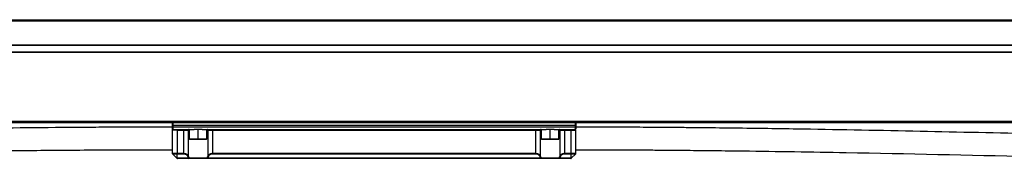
# Model space of a CAD drawing. Header units: millimetres. Extents: x -565 to 1980, y 407 to 731.
# Tile 18 of 22: x 1370 to 1675, y 556 to 600. Entities that reach past the tile are written whole.
import ezdxf

# ---------------------------------------------------------------- set-up
doc = ezdxf.new("R2010")
doc.units = ezdxf.units.MM

# ---------------------------------------------------------------- blocks, each defined once
blk = doc.blocks.new('Drawing View6')
at = {"color": 7, "linetype": 'Continuous', "lineweight": 25}
for p, q in [((-835, 37.51), (153, 37.51)), ((153, 37.01), (-835, 37.01)), ((-835, 29.71), (153, 29.71)), ((153, 29.51), (-835, 29.51)), ((-835, 27.51), (153, 27.51)), ((153, 27.31), (-835, 27.31)), ((-835, 6.01), (153, 6.01)), ((153, 5.51), (-835, 5.51)), ((-403.5, 5.31), (-403.5, 4.71)), ((-403.5, 4.71), (-403.5, 4.31)), ((-403.3, 4.71), (-403.5, 4.71)), ((-403.3, 4.31), (-403.5, 4.31)), ((-403.5, 4.31), (-403.5, 3.71)), ((-403.5, 3.31), (-403.5, -3.9)), ((-403.3, 5.51), (-403.3, 4.71)), ((-278.7, 4.71), (-403.3, 4.71)), ((-403.3, 4.71), (-403.3, 4.31)), ((-403.3, 4.31), (-278.7, 4.31)), ((-403.3, 4.31), (-403.3, 3.51)), ((-403.3, 3.51), (-396.75, 3.51)), ((-402, 3.31), (-399.93, 3.31)), ((-402, 3.31), (-402, -3.9)), ((-399.93, 3.31), (-399.93, 3.51)), ((-399.93, 3.31), (-398.48, 3.31)), ((-399.93, -3.9), (-399.93, 3.31)), ((-398.48, -4.85), (-398.48, 3.31)), ((-398.48, 3.31), (-398.25, 3.31)), ((-398.25, 3.51), (-398.25, 0.61)), ((-395.5, 3.51), (-396.75, 3.51)), ((-395.5, 0.61), (-395.5, 3.51)), ((-394.25, 3.51), (-395.5, 3.51)), ((-394.25, 3.51), (-287.75, 3.51)), ((-392.75, 0.61), (-392.75, 3.51)), ((-392.75, 3.31), (-392.52, 3.31)), ((-392.52, 3.31), (-391.07, 3.31)), ((-392.52, 3.31), (-392.52, -4.85)), ((-391.07, 3.31), (-391.07, 3.51)), ((-391.07, 3.31), (-290.93, 3.31)), ((-391.07, 3.31), (-391.07, -3.9)), ((-290.93, 3.31), (-290.93, 3.51)), ((-290.93, 3.31), (-289.48, 3.31)), ((-290.93, -3.9), (-290.93, 3.31)), ((-289.48, -4.85), (-289.48, 3.31)), ((-289.48, 3.31), (-289.25, 3.31)), ((-289.25, 3.51), (-289.25, 0.61)), ((-286.5, 3.51), (-287.75, 3.51)), ((-286.5, 0.61), (-286.5, 3.51)), ((-285.25, 3.51), (-286.5, 3.51)), ((-285.25, 3.51), (-278.7, 3.51)), ((-283.75, 0.61), (-283.75, 3.51)), ((-283.75, 3.31), (-283.52, 3.31)), ((-283.52, 3.31), (-282.07, 3.31)), ((-283.52, 3.31), (-283.52, -4.85)), ((-282.07, 3.31), (-282.07, 3.51)), ((-282.07, 3.31), (-280, 3.31)), ((-282.07, 3.31), (-282.07, -3.9)), ((-280, -3.9), (-280, 3.31)), ((-278.7, 5.51), (-278.7, 4.71)), ((-278.7, 4.71), (-278.7, 4.31)), ((-278.5, 4.71), (-278.7, 4.71)), ((-278.5, 4.31), (-278.7, 4.31)), ((-278.7, 4.31), (-278.7, 3.51)), ((-278.59, 3.54), (-278.56, 3.57)), ((-278.5, 5.31), (-278.5, 4.71)), ((-278.5, 4.71), (-278.5, 4.31)), ((-278.5, 4.31), (-278.5, 3.71)), ((-278.5, 3.68), (-278.5, 3.58)), ((-278.5, -3.9), (-278.5, 3.31)), ((-398.25, 0.61), (-398.15, 0.51)), ((-398.25, 0.61), (-395.5, 0.61)), ((-398.15, 0.51), (-395.5, 0.51)), ((-395.5, 0.61), (-392.75, 0.61)), ((-395.5, 0.61), (-395.5, 0.51)), ((-395.5, 0.51), (-392.85, 0.51)), ((-392.85, 0.51), (-392.75, 0.61)), ((-289.25, 0.61), (-289.15, 0.51)), ((-289.25, 0.61), (-286.5, 0.61)), ((-289.15, 0.51), (-286.5, 0.51)), ((-286.5, 0.61), (-283.75, 0.61)), ((-286.5, 0.61), (-286.5, 0.51)), ((-286.5, 0.51), (-283.85, 0.51)), ((-283.85, 0.51), (-283.75, 0.61)), ((-403.5, -3.9), (-402, -3.9)), ((-403.44, -4.04), (-402, -4.04)), ((-402.06, -5.43), (-403.44, -4.04)), ((-402, -3.9), (-399.93, -3.9)), ((-402, -4.04), (-399.93, -4.04)), ((-402, -5.43), (-402, -4.04)), ((-398.52, -5.43), (-402, -5.43)), ((-398.52, -5.49), (-401.92, -5.49)), ((-399.93, -3.9), (-399.93, -4.04)), ((-398.52, -5.43), (-398.52, -5.49)), ((-392.48, -5.49), (-398.52, -5.49)), ((-398.34, -5.29), (-392.66, -5.29)), ((-289.52, -5.43), (-392.48, -5.43)), ((-392.48, -5.49), (-392.48, -5.43)), ((-289.52, -5.49), (-392.48, -5.49)), ((-391.07, -3.9), (-391.07, -4.04)), ((-391.07, -3.9), (-290.93, -3.9)), ((-391.07, -4.04), (-290.93, -4.04)), ((-290.93, -3.9), (-290.93, -4.04)), ((-289.52, -5.43), (-289.52, -5.49)), ((-283.48, -5.49), (-289.52, -5.49)), ((-289.34, -5.29), (-283.66, -5.29)), ((-280, -5.43), (-283.48, -5.43)), ((-283.48, -5.49), (-283.48, -5.43)), ((-280.08, -5.49), (-283.48, -5.49)), ((-282.07, -3.9), (-282.07, -4.04)), ((-282.07, -3.9), (-280, -3.9)), ((-282.07, -4.04), (-280, -4.04)), ((-280, -3.9), (-278.5, -3.9)), ((-280, -4.04), (-278.56, -4.04)), ((-280, -5.43), (-280, -4.04)), ((-279.94, -5.43), (-278.56, -4.04))]:
    blk.add_line(p, q, dxfattribs=at)
at = {"color": 7, "linetype": 'Continuous', "lineweight": 25, "flags": 128}
for points in [[(-402, -3.9), (-402, -3.92), (-402, -3.94), (-402, -3.96), (-402, -3.98), (-402, -4), (-402, -4.01), (-402, -4.03), (-402, -4.04)], [(-280, -3.9), (-280, -3.92), (-280, -3.94), (-280, -3.96), (-280, -3.98), (-280, -4), (-280, -4.01), (-280, -4.03), (-280, -4.04)]]:
    blk.add_lwpolyline(points, dxfattribs=at)
at = {"color": 7, "linetype": 'Continuous', "lineweight": 25}
for centre, radius, start, end in [((-403.3, 5.31), 0.2, 90, 180), ((-403.3, 3.71), 0.2, 180, 270), ((-398.29, 3.32), 0.196, 91.1196, 181.0775), ((-392.71, 3.32), 0.196, 358.9225, 88.8804), ((-289.29, 3.32), 0.196, 91.1196, 181.0775), ((-283.71, 3.32), 0.196, 358.9225, 88.8804), ((-278.7, 5.31), 0.2, 0, 90), ((-278.7, 3.71), 0.2, 270, 0), ((-403.3, -3.9), 0.2, 180, 225), ((-398.69, -4.77), 0.226, 274.4186, 338.195), ((-398.56, -5.18), 0.253, 280.4724, 334.9143), ((-398.53, -5.29), 0.192, 272.7754, 2.4274), ((-392.44, -5.18), 0.253, 205.0828, 259.5262), ((-392.47, -5.29), 0.192, 177.5671, 267.3183), ((-392.31, -4.77), 0.226, 201.805, 265.5815), ((-289.69, -4.77), 0.226, 274.4186, 338.195), ((-289.56, -5.18), 0.253, 280.4724, 334.9143), ((-289.53, -5.29), 0.192, 272.7754, 2.4274), ((-283.44, -5.18), 0.253, 205.0828, 259.5262), ((-283.47, -5.29), 0.192, 177.5671, 267.3183), ((-283.31, -4.77), 0.226, 201.805, 265.5815), ((-278.7, -3.9), 0.2, 315, 0)]:
    blk.add_arc(centre, radius, start, end, dxfattribs=at)
for points, knots in [([(-403.5, 4.21), (-406.75, 4.2), (-412.82, 4.2), (-421.29, 4.17), (-428.52, 4.14), (-434.51, 4.1), (-443.93, 4.03), (-462.08, 3.85), (-485.02, 3.52), (-508.43, 3.1), (-527.11, 2.73), (-543.96, 2.36), (-559.48, 2.02), (-574.33, 1.69), (-589.79, 1.35), (-605.22, 1.02), (-617.75, 0.78), (-627.58, 0.6), (-634.96, 0.48), (-642.43, 0.36), (-650.14, 0.26), (-658.43, 0.16), (-667.64, 0.07), (-675.63, 0.02), (-680.54, 0.01), (-682, 0.01)], [0, 0, 0, 0, 0.034936, 0.06531, 0.091207, 0.112699, 0.129875, 0.192579, 0.308114, 0.37689, 0.444796, 0.509462, 0.558484, 0.612084, 0.669542, 0.725165, 0.778427, 0.804568, 0.831066, 0.857905, 0.885072, 0.914077, 0.947171, 0.984236, 1, 1, 1, 1]), ([(-403.5, 3.71), (-403.5, 3.71), (-403.5, 3.69), (-403.5, 3.66), (-403.49, 3.62), (-403.47, 3.58), (-403.45, 3.55), (-403.4, 3.5), (-403.36, 3.47), (-403.32, 3.45)], [0, 0, 0, 0, 0.131878, 0.24998, 0.358487, 0.463856, 0.574018, 0.696565, 1, 1, 1, 1]), ([(-403.5, 3.64), (-403.5, 3.64), (-403.5, 3.64), (-403.5, 3.62), (-403.5, 3.59), (-403.49, 3.55), (-403.49, 3.5), (-403.49, 3.41), (-403.48, 3.35), (-403.48, 3.3)], [0, 0, 0, 0, 0.0775989, 0.1569503, 0.2455051, 0.3516706, 0.4817902, 0.6369994, 1, 1, 1, 1]), ([(-403.25, 3.45), (-403.27, 3.46), (-403.32, 3.48), (-403.37, 3.52), (-403.41, 3.55), (-403.42, 3.56), (-403.43, 3.56)], [0, 0, 0, 0, 0.250294, 0.486208, 0.72946, 1, 1, 1, 1]), ([(-403.22, 3.48), (-403.23, 3.48), (-403.26, 3.47), (-403.3, 3.48), (-403.35, 3.5), (-403.38, 3.51), (-403.39, 3.52)], [0, 0, 0, 0, 0.1725825, 0.3933387, 0.6687125, 1, 1, 1, 1]), ([(-402, 3.31), (-402, 3.32), (-402, 3.32), (-402, 3.32), (-402.01, 3.33), (-402.03, 3.34), (-402.1, 3.35), (-402.3, 3.36), (-402.51, 3.36), (-402.79, 3.37), (-403.01, 3.4), (-403.18, 3.47), (-403.22, 3.48)], [0, 0, 0, 0, 0.0016741, 0.0034253, 0.0074987, 0.0193478, 0.0615945, 0.1919039, 0.4828565, 0.5531237, 0.8714026, 1, 1, 1, 1]), ([(-278.7, 3.51), (-278.7, 3.51), (-278.7, 3.51), (-278.72, 3.5), (-278.79, 3.48), (-278.98, 3.41), (-279.39, 3.33), (-279.77, 3.42), (-279.99, 3.33), (-280, 3.32), (-280, 3.31)], [0, 0, 0, 0, 0.0198, 0.041211, 0.093827, 0.214018, 0.4976, 0.977654, 0.989032, 1, 1, 1, 1]), ([(0, 0), (-0.32, 0), (-2.99, 0), (-7.7, 0.02), (-13.83, 0.05), (-19.04, 0.09), (-23.42, 0.12), (-28.93, 0.17), (-35.96, 0.25), (-52.41, 0.45), (-84.97, 0.98), (-126.6, 1.9), (-169.69, 2.85), (-197.36, 3.4), (-216.45, 3.7), (-226.63, 3.84), (-234.61, 3.94), (-240.83, 4.01), (-246.03, 4.06), (-252.43, 4.11), (-260.04, 4.16), (-268.87, 4.2), (-275.15, 4.2), (-278.5, 4.21)], [0, 0, 0, 0, 0.003459, 0.028737, 0.050723, 0.06942, 0.084827, 0.097806, 0.128719, 0.160534, 0.274977, 0.479348, 0.609403, 0.739455, 0.777604, 0.815024, 0.849094, 0.863424, 0.882058, 0.90503, 0.932341, 0.963996, 1, 1, 1, 1]), ([(-689, -7.01), (-686.63, -7.01), (-682.19, -7), (-675.98, -6.98), (-670.56, -6.94), (-665.67, -6.91), (-659.57, -6.85), (-652.12, -6.77), (-635.75, -6.55), (-619.25, -6.26), (-602.56, -5.92), (-593.23, -5.72), (-584.12, -5.53), (-575.45, -5.34), (-567.03, -5.15), (-557.48, -4.94), (-546.4, -4.69), (-534.02, -4.42), (-521.57, -4.16), (-509.31, -3.92), (-497.31, -3.7), (-487.4, -3.53), (-479.51, -3.41), (-473.34, -3.32), (-466.61, -3.23), (-458.89, -3.13), (-450.05, -3.03), (-440.09, -2.94), (-428.98, -2.86), (-416.65, -2.81), (-408.02, -2.8), (-403.5, -2.79)], [0, 0, 0, 0, 0.024886, 0.046636, 0.065178, 0.081746, 0.098031, 0.129206, 0.159997, 0.269963, 0.302692, 0.335421, 0.368025, 0.398497, 0.426605, 0.456599, 0.498934, 0.543117, 0.58677, 0.629853, 0.671982, 0.712919, 0.734038, 0.754818, 0.77776, 0.804761, 0.835896, 0.870578, 0.90942, 0.952523, 1, 1, 1, 1]), ([(-278.5, -2.79), (-275.84, -2.8), (-270.84, -2.8), (-263.79, -2.82), (-257.66, -2.86), (-252.44, -2.89), (-248.06, -2.93), (-242.55, -2.98), (-235.52, -3.05), (-219.07, -3.25), (-186.51, -3.78), (-144.88, -4.7), (-101.79, -5.66), (-74.11, -6.2), (-55.02, -6.5), (-44.84, -6.65), (-36.87, -6.74), (-30.65, -6.81), (-25.46, -6.86), (-19.06, -6.91), (-11.45, -6.96), (-2.63, -7), (3.66, -7.01), (7, -7.01)], [0, 0, 0, 0, 0.027878, 0.052546, 0.074006, 0.09226, 0.107309, 0.119976, 0.150129, 0.181161, 0.292804, 0.492173, 0.619045, 0.745915, 0.783129, 0.819644, 0.852894, 0.866848, 0.885002, 0.907392, 0.93402, 0.964888, 1, 1, 1, 1]), ([(-402, -5.43), (-402.01, -5.43), (-402.02, -5.43), (-402.04, -5.43), (-402.05, -5.43), (-402.05, -5.43), (-402.06, -5.43), (-402.06, -5.43), (-402.06, -5.43)], [0, 0, 0, 0, 0.212417, 0.45003, 0.578681, 0.713341, 0.853842, 1, 1, 1, 1]), ([(-402.06, -5.43), (-402.05, -5.44), (-402.03, -5.45), (-402.01, -5.46), (-401.98, -5.48), (-401.94, -5.48), (-401.92, -5.49)], [0, 0, 0, 0, 0.2151164, 0.3398972, 0.4710469, 1, 1, 1, 1]), ([(-401.92, -5.49), (-401.93, -5.48), (-401.96, -5.48), (-401.98, -5.46), (-402, -5.45), (-402, -5.44), (-402, -5.43)], [0, 0, 0, 0, 0.526894, 0.694574, 0.783257, 1, 1, 1, 1]), ([(-399.93, -3.9), (-399.84, -3.91), (-399.65, -3.92), (-399.35, -3.99), (-399.08, -4.12), (-398.83, -4.31), (-398.61, -4.55), (-398.53, -4.74), (-398.48, -4.85)], [0, 0, 0, 0, 0.122874, 0.257007, 0.422444, 0.581313, 0.771502, 1, 1, 1, 1]), ([(-399.93, -4.04), (-399.85, -4.05), (-399.68, -4.06), (-399.43, -4.13), (-399.19, -4.26), (-398.97, -4.45), (-398.78, -4.69), (-398.71, -4.88), (-398.68, -4.99)], [0, 0, 0, 0, 0.118801, 0.249484, 0.412948, 0.57232, 0.765551, 1, 1, 1, 1]), ([(-398.68, -4.99), (-398.65, -5.07), (-398.61, -5.22), (-398.55, -5.36), (-398.52, -5.43)], [0, 0, 0, 0, 0.553211, 1, 1, 1, 1]), ([(-398.48, -4.85), (-398.46, -4.93), (-398.42, -5.08), (-398.36, -5.22), (-398.34, -5.29)], [0, 0, 0, 0, 0.553364, 1, 1, 1, 1]), ([(-392.66, -5.29), (-392.63, -5.21), (-392.58, -5.06), (-392.54, -4.92), (-392.52, -4.85)], [0, 0, 0, 0, 0.541634, 1, 1, 1, 1]), ([(-392.52, -4.85), (-392.45, -4.71), (-392.33, -4.44), (-391.98, -4.14), (-391.62, -3.98), (-391.31, -3.91), (-391.15, -3.91), (-391.07, -3.9)], [0, 0, 0, 0, 0.308356, 0.568414, 0.780671, 0.89133, 1, 1, 1, 1]), ([(-392.48, -5.43), (-392.45, -5.35), (-392.39, -5.2), (-392.34, -5.06), (-392.32, -4.99)], [0, 0, 0, 0, 0.5416, 1, 1, 1, 1]), ([(-392.32, -4.99), (-392.26, -4.83), (-392.15, -4.55), (-391.81, -4.25), (-391.44, -4.08), (-391.2, -4.05), (-391.07, -4.04)], [0, 0, 0, 0, 0.35113, 0.631954, 0.811632, 1, 1, 1, 1]), ([(-290.93, -3.9), (-290.84, -3.91), (-290.65, -3.92), (-290.35, -3.99), (-290.08, -4.12), (-289.83, -4.31), (-289.61, -4.55), (-289.53, -4.74), (-289.48, -4.85)], [0, 0, 0, 0, 0.1228743, 0.2570069, 0.4224443, 0.5813134, 0.7715024, 1, 1, 1, 1]), ([(-290.93, -4.04), (-290.85, -4.05), (-290.68, -4.06), (-290.43, -4.13), (-290.19, -4.26), (-289.97, -4.45), (-289.78, -4.69), (-289.71, -4.88), (-289.68, -4.99)], [0, 0, 0, 0, 0.118801, 0.249484, 0.412948, 0.57232, 0.765551, 1, 1, 1, 1]), ([(-289.68, -4.99), (-289.65, -5.07), (-289.61, -5.22), (-289.55, -5.36), (-289.52, -5.43)], [0, 0, 0, 0, 0.553211, 1, 1, 1, 1]), ([(-289.48, -4.85), (-289.46, -4.93), (-289.42, -5.08), (-289.36, -5.22), (-289.34, -5.29)], [0, 0, 0, 0, 0.553364, 1, 1, 1, 1]), ([(-283.66, -5.29), (-283.63, -5.21), (-283.58, -5.06), (-283.54, -4.92), (-283.52, -4.85)], [0, 0, 0, 0, 0.541634, 1, 1, 1, 1]), ([(-283.52, -4.85), (-283.45, -4.71), (-283.33, -4.44), (-282.98, -4.14), (-282.62, -3.98), (-282.31, -3.91), (-282.15, -3.91), (-282.07, -3.9)], [0, 0, 0, 0, 0.3083557, 0.5684143, 0.7806709, 0.89133, 1, 1, 1, 1]), ([(-283.48, -5.43), (-283.45, -5.35), (-283.39, -5.2), (-283.34, -5.06), (-283.32, -4.99)], [0, 0, 0, 0, 0.5416, 1, 1, 1, 1]), ([(-283.32, -4.99), (-283.26, -4.83), (-283.15, -4.55), (-282.81, -4.25), (-282.44, -4.08), (-282.2, -4.05), (-282.07, -4.04)], [0, 0, 0, 0, 0.35113, 0.631954, 0.811632, 1, 1, 1, 1]), ([(-280, -5.43), (-280, -5.44), (-280.01, -5.45), (-280.02, -5.46), (-280.04, -5.48), (-280.07, -5.48), (-280.08, -5.49)], [0, 0, 0, 0, 0.215116, 0.339897, 0.471047, 1, 1, 1, 1]), ([(-280.04, -5.47), (-280.04, -5.47), (-280.02, -5.47), (-280, -5.46), (-279.98, -5.45), (-279.98, -5.45)], [0, 0, 0, 0, 0.239833, 0.842333, 1, 1, 1, 1]), ([(-279.94, -5.43), (-279.94, -5.43), (-279.94, -5.43), (-279.95, -5.43), (-279.96, -5.43), (-279.97, -5.43), (-279.99, -5.43), (-280, -5.43), (-280, -5.43)], [0, 0, 0, 0, 0.212418, 0.450032, 0.578683, 0.713342, 0.853844, 1, 1, 1, 1]), ([(-279.98, -5.45), (-279.97, -5.45), (-279.96, -5.44), (-279.95, -5.43), (-279.94, -5.43)], [0, 0, 0, 0, 0.326307, 1, 1, 1, 1]), ([(-279.98, -5.45), (-279.97, -5.45), (-279.96, -5.45), (-279.95, -5.44), (-279.94, -5.43)], [0, 0, 0, 0, 0.1698358, 1, 1, 1, 1])]:
    blk.add_open_spline(points, degree=3, knots=knots, dxfattribs=at)
for points in [[(-402, 3.31), (-402.2, 3.31), (-402.59, 3.31), (-403.09, 3.31), (-403.43, 3.31), (-403.48, 3.31), (-403.5, 3.31)], [(-280, 3.31), (-279.8, 3.31), (-279.41, 3.31), (-278.91, 3.31), (-278.57, 3.31), (-278.52, 3.31), (-278.5, 3.31)]]:
    blk.add_open_spline(points, degree=3, dxfattribs=at)

msp = doc.modelspace()

# ---------------------------------------------------------------- block references
at = {"color": 7, "linetype": 'Continuous', "lineweight": 25}
msp.add_blockref('Drawing View6', (1821.09, 562.73), dxfattribs=at)

doc.saveas('drawing.dxf')
